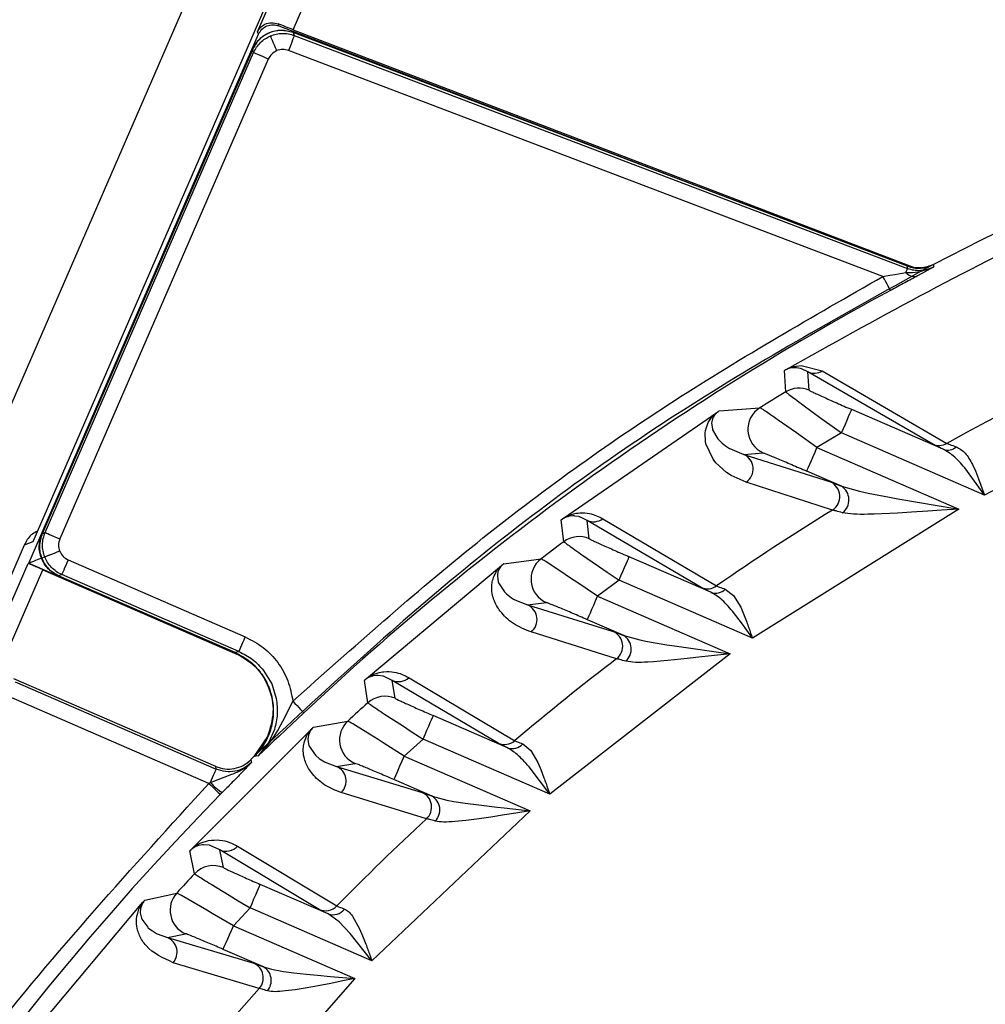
# Model space of a CAD drawing. Header units: millimetres. Extents: x 2719 to 13968, y 3953 to 13921.
# Tile 24 of 160: x 5090 to 5120, y 4868 to 4899. Entities that reach past the tile are written whole.
import ezdxf

# ---------------------------------------------------------------- set-up
doc = ezdxf.new("R2010")
doc.units = ezdxf.units.MM

msp = doc.modelspace()

# ---------------------------------------------------------------- linework, layer by layer
at = {"color": 7, "linetype": 'Continuous', "lineweight": 25}
for p, q in [((5106.803, 4926.198), (5041.072, 4774.88)), ((5097.516, 4898.719), (5102.061, 4909.181)), ((5098.635, 4898.784), (5102.978, 4908.783)), ((5098.528, 4901.276), (5090.488, 4882.768)), ((5098.186, 4898.909), (5098.162, 4898.968)), ((5097.549, 4898.642), (5097.516, 4898.719)), ((5098.625, 4898.705), (5117.849, 4891.398)), ((5098.628, 4898.697), (5098.667, 4898.605)), ((5117.85, 4891.392), (5098.628, 4898.697)), ((5098.635, 4898.784), (5118.06, 4891.345)), ((5090.361, 4882.095), (5097.549, 4898.642)), ((5097.928, 4898.581), (5097.924, 4898.591)), ((5097.94, 4898.553), (5097.928, 4898.581)), ((5097.958, 4898.51), (5097.94, 4898.553)), ((5097.982, 4898.453), (5097.958, 4898.51)), ((5098.012, 4898.383), (5097.982, 4898.453)), ((5098.045, 4898.305), (5098.012, 4898.383)), ((5098.587, 4898.395), (5098.557, 4898.314)), ((5098.614, 4898.465), (5098.587, 4898.395)), ((5098.636, 4898.523), (5098.614, 4898.465)), ((5098.653, 4898.567), (5098.636, 4898.523)), ((5098.663, 4898.594), (5098.653, 4898.567)), ((5098.667, 4898.605), (5098.663, 4898.594)), ((5098.667, 4898.605), (5117.854, 4891.312)), ((5097.356, 4898.161), (5090.779, 4883.019)), ((5090.874, 4883.057), (5097.395, 4898.069)), ((5097.353, 4898.169), (5096.846, 4897.002)), ((5097.395, 4898.069), (5097.356, 4898.161)), ((5097.405, 4898.064), (5097.395, 4898.069)), ((5097.432, 4898.052), (5097.405, 4898.064)), ((5097.475, 4898.034), (5097.432, 4898.052)), ((5098.081, 4898.219), (5098.045, 4898.305)), ((5098.118, 4898.131), (5098.081, 4898.219)), ((5098.524, 4898.228), (5098.49, 4898.137)), ((5117.086, 4891.07), (5098.49, 4898.137)), ((5098.557, 4898.314), (5098.524, 4898.228)), ((5097.854, 4897.869), (5091.333, 4882.858)), ((5097.532, 4898.009), (5097.475, 4898.034)), ((5097.601, 4897.979), (5097.532, 4898.009)), ((5097.68, 4897.945), (5097.601, 4897.979)), ((5097.765, 4897.908), (5097.68, 4897.945)), ((5097.854, 4897.869), (5097.765, 4897.908)), ((5117.834, 4891.261), (5117.841, 4891.278)), ((5117.841, 4891.278), (5117.847, 4891.293)), ((5117.847, 4891.293), (5117.851, 4891.303)), ((5117.854, 4891.312), (5117.85, 4891.392)), ((5117.851, 4891.303), (5117.853, 4891.31)), ((5117.853, 4891.31), (5117.854, 4891.312)), ((5118.247, 4891.219), (5118.668, 4891.359)), ((5118.663, 4891.438), (5118.668, 4891.359)), ((5117.086, 4891.07), (5117.305, 4891.105)), ((5117.131, 4890.985), (5117.086, 4891.07)), ((5117.175, 4890.903), (5117.131, 4890.985)), ((5117.305, 4891.105), (5117.456, 4891.129)), ((5117.456, 4891.129), (5117.806, 4891.187)), ((5117.806, 4891.187), (5117.817, 4891.214)), ((5117.806, 4891.187), (5118.009, 4891.192)), ((5117.817, 4891.214), (5117.826, 4891.239)), ((5117.826, 4891.239), (5117.834, 4891.261)), ((5118.009, 4891.192), (5118.247, 4891.219)), ((5118.438, 4891.232), (5118.168, 4891.086)), ((5117.216, 4890.828), (5117.175, 4890.903)), ((5117.252, 4890.761), (5117.216, 4890.828)), ((5117.281, 4890.707), (5117.252, 4890.761)), ((5117.303, 4890.665), (5117.281, 4890.707)), ((5117.317, 4890.639), (5117.303, 4890.665)), ((5117.323, 4890.63), (5117.317, 4890.639)), ((5114.342, 4888.213), (5114.229, 4888.208)), ((5114.295, 4888.252), (5114.524, 4888.284)), ((5114.381, 4888.211), (5114.342, 4888.214)), ((5114.507, 4888.189), (5114.381, 4888.21)), ((5114.534, 4888.18), (5114.507, 4888.188)), ((5114.524, 4888.284), (5115.188, 4888.111)), ((5114.043, 4887.457), (5114.001, 4888.124)), ((5114.738, 4888.08), (5114.534, 4888.181)), ((5118.643, 4885.821), (5114.738, 4888.08)), ((5114.776, 4887.506), (5114.738, 4888.08)), ((5115.188, 4888.111), (5119.081, 4885.846)), ((5111.961, 4886.859), (5113.236, 4886.961)), ((5114.584, 4887.049), (5115.147, 4886.638)), ((5107.095, 4883.508), (5111.886, 4886.811)), ((5111.775, 4886.661), (5111.754, 4886.616)), ((5111.809, 4886.716), (5111.775, 4886.661)), ((5115.964, 4886.576), (5116.012, 4886.686)), ((5116.012, 4886.686), (5116.052, 4886.778)), ((5116.052, 4886.778), (5116.082, 4886.846)), ((5116.082, 4886.846), (5116.1, 4886.889)), ((5116.1, 4886.889), (5116.108, 4886.906)), ((5118.971, 4885.662), (5116.108, 4886.906)), ((5111.532, 4886.25), (5111.615, 4886.495)), ((5111.729, 4886.517), (5111.726, 4886.482)), ((5111.726, 4886.482), (5111.748, 4886.297)), ((5111.754, 4886.616), (5111.729, 4886.517)), ((5114.212, 4886.29), (5113.807, 4886.575)), ((5115.147, 4886.638), (5115.423, 4886.437)), ((5115.423, 4886.437), (5115.789, 4886.172)), ((5115.85, 4886.314), (5115.91, 4886.45)), ((5115.91, 4886.45), (5115.964, 4886.576)), ((5111.521, 4886.166), (5111.532, 4886.25)), ((5111.531, 4885.9), (5111.521, 4886.166)), ((5111.748, 4886.297), (5111.757, 4886.268)), ((5111.757, 4886.268), (5111.924, 4885.985)), ((5114.378, 4886.172), (5114.212, 4886.29)), ((5115.022, 4885.712), (5114.378, 4886.172)), ((5115.789, 4886.172), (5115.022, 4885.712)), ((5115.789, 4886.172), (5115.85, 4886.314)), ((5120.259, 4884.23), (5115.789, 4886.172)), ((5111.544, 4885.829), (5111.531, 4885.9)), ((5111.769, 4885.354), (5111.544, 4885.829)), ((5111.924, 4885.985), (5111.967, 4885.938)), ((5112.288, 4885.688), (5112.294, 4885.684)), ((5112.294, 4885.684), (5112.732, 4885.503)), ((5112.732, 4885.503), (5113.34, 4885.548)), ((5112.732, 4885.503), (5115.443, 4884.64)), ((5114.847, 4885.308), (5114.901, 4885.434)), ((5114.901, 4885.434), (5114.961, 4885.57)), ((5114.961, 4885.57), (5115.022, 4885.712)), ((5115.022, 4885.712), (5119.456, 4883.786)), ((5111.86, 4885.239), (5111.769, 4885.354)), ((5112.196, 4884.933), (5111.86, 4885.239)), ((5114.729, 4885.038), (5114.759, 4885.106)), ((5114.759, 4885.106), (5114.799, 4885.198)), ((5114.799, 4885.198), (5114.847, 4885.308)), ((5119.887, 4885.187), (5119.981, 4884.982)), ((5112.337, 4884.839), (5112.196, 4884.933)), ((5112.802, 4884.628), (5112.337, 4884.839)), ((5114.703, 4884.978), (5114.711, 4884.995)), ((5115.793, 4884.505), (5114.703, 4884.978)), ((5114.711, 4884.995), (5114.729, 4885.038)), ((5119.954, 4884.669), (5119.645, 4885.08)), ((5119.981, 4884.982), (5120.08, 4884.733)), ((5115.504, 4883.76), (5112.802, 4884.628)), ((5115.793, 4884.505), (5116.35, 4884.346)), ((5120.087, 4884.479), (5119.954, 4884.669)), ((5120.08, 4884.733), (5120.259, 4884.23)), ((5116.35, 4884.346), (5116.628, 4884.286)), ((5116.628, 4884.286), (5117.291, 4884.159)), ((5120.259, 4884.23), (5120.087, 4884.479)), ((5091.269, 4884.163), (5090.771, 4883.016)), ((5117.291, 4884.159), (5117.555, 4884.111)), ((5117.555, 4884.111), (5119.456, 4883.786)), ((5107.283, 4883.567), (5107.268, 4883.564)), ((5107.388, 4883.576), (5107.283, 4883.568)), ((5107.431, 4883.575), (5107.388, 4883.576)), ((5107.571, 4883.554), (5107.431, 4883.574)), ((5119.456, 4883.786), (5113, 4879.752)), ((5116.809, 4883.633), (5116.61, 4883.628)), ((5117.536, 4883.665), (5116.809, 4883.633)), ((5117.978, 4883.691), (5117.536, 4883.665)), ((5118.488, 4883.723), (5117.978, 4883.691)), ((5118.921, 4883.752), (5118.488, 4883.723)), ((5119.456, 4883.786), (5118.921, 4883.752)), ((5107.099, 4882.771), (5107.023, 4883.454)), ((5107.6, 4883.545), (5107.571, 4883.553)), ((5107.831, 4883.432), (5107.601, 4883.546)), ((5111.399, 4881.337), (5107.831, 4883.432)), ((5107.897, 4882.864), (5107.831, 4883.432)), ((5108.32, 4883.489), (5111.88, 4881.388)), ((5090.779, 4883.019), (5090.874, 4883.057)), ((5090.874, 4883.057), (5090.885, 4883.053)), ((5090.885, 4883.053), (5090.912, 4883.041)), ((5090.912, 4883.041), (5090.954, 4883.022)), ((5090.954, 4883.022), (5091.011, 4882.998)), ((5091.011, 4882.998), (5091.081, 4882.968)), ((5091.081, 4882.968), (5091.159, 4882.933)), ((5090.217, 4882.661), (5050, 4790.079)), ((5090.488, 4882.768), (5090.217, 4882.661)), ((5091.159, 4882.933), (5091.244, 4882.896)), ((5091.244, 4882.896), (5091.333, 4882.858)), ((5091.002, 4882.347), (5090.944, 4882.325)), ((5091.071, 4882.375), (5091.002, 4882.347)), ((5091.151, 4882.406), (5091.071, 4882.375)), ((5091.237, 4882.44), (5091.151, 4882.406)), ((5091.326, 4882.475), (5091.237, 4882.44)), ((5107.627, 4882.393), (5108.185, 4882.007)), ((5061.875, 4816.563), (5090.338, 4882.086)), ((5090.361, 4882.095), (5090.338, 4882.086)), ((5090.872, 4882.296), (5090.861, 4882.292)), ((5090.9, 4882.307), (5090.872, 4882.296)), ((5090.944, 4882.325), (5090.9, 4882.307)), ((5091.517, 4882.027), (5091.483, 4881.948)), ((5091.554, 4882.112), (5091.517, 4882.027)), ((5091.592, 4882.2), (5091.554, 4882.112)), ((5091.592, 4882.2), (5097.136, 4879.792)), ((5100.926, 4878.49), (5105.154, 4882.029)), ((5105.224, 4882.083), (5106.388, 4882.233)), ((5106.942, 4881.879), (5106.545, 4882.139)), ((5109.004, 4881.968), (5109.052, 4882.079)), ((5109.052, 4882.079), (5109.092, 4882.17)), ((5109.092, 4882.17), (5109.122, 4882.239)), ((5109.122, 4882.239), (5109.14, 4882.282)), ((5109.14, 4882.282), (5109.148, 4882.298)), ((5111.705, 4881.187), (5109.148, 4882.298)), ((5090.8, 4881.895), (5096.871, 4879.257)), ((5091.393, 4881.742), (5091.298, 4881.704)), ((5091.397, 4881.752), (5091.393, 4881.742)), ((5096.936, 4879.334), (5091.393, 4881.742)), ((5091.409, 4881.779), (5091.397, 4881.752)), ((5091.428, 4881.822), (5091.409, 4881.779)), ((5091.453, 4881.879), (5091.428, 4881.822)), ((5091.483, 4881.948), (5091.453, 4881.879)), ((5105.022, 4881.729), (5105.021, 4881.695)), ((5105.041, 4881.828), (5105.022, 4881.729)), ((5105.055, 4881.866), (5105.041, 4881.828)), ((5107.342, 4881.613), (5106.942, 4881.879)), ((5108.185, 4882.007), (5108.462, 4881.816)), ((5108.462, 4881.816), (5108.829, 4881.565)), ((5108.89, 4881.706), (5108.95, 4881.842)), ((5108.95, 4881.842), (5109.004, 4881.968)), ((5091.29, 4881.701), (5096.798, 4879.308)), ((5091.298, 4881.704), (5096.809, 4879.31)), ((5105.021, 4881.695), (5105.048, 4881.515)), ((5105.048, 4881.515), (5105.058, 4881.487)), ((5105.058, 4881.487), (5105.243, 4881.199)), ((5107.506, 4881.503), (5107.342, 4881.613)), ((5108.155, 4881.064), (5107.506, 4881.503)), ((5108.829, 4881.565), (5108.155, 4881.064)), ((5108.829, 4881.565), (5108.89, 4881.706)), ((5113, 4879.752), (5108.829, 4881.565)), ((5105.243, 4881.199), (5105.264, 4881.177)), ((5112.152, 4881.286), (5112.415, 4881.085)), ((5105.568, 4880.951), (5105.571, 4880.949)), ((5105.571, 4880.949), (5105.968, 4880.792)), ((5105.968, 4880.792), (5106.555, 4880.864)), ((5105.968, 4880.792), (5108.647, 4879.961)), ((5108.035, 4880.786), (5108.094, 4880.922)), ((5108.094, 4880.922), (5108.155, 4881.064)), ((5108.155, 4881.064), (5112.301, 4879.263)), ((5112.415, 4881.085), (5112.635, 4880.72)), ((5107.892, 4880.458), (5107.932, 4880.55)), ((5107.932, 4880.55), (5107.98, 4880.66)), ((5107.98, 4880.66), (5108.035, 4880.786)), ((5112.688, 4880.189), (5112.374, 4880.6)), ((5112.635, 4880.72), (5112.726, 4880.512)), ((5112.726, 4880.512), (5112.824, 4880.258)), ((5107.837, 4880.33), (5107.844, 4880.347)), ((5108.974, 4879.836), (5107.837, 4880.33)), ((5107.844, 4880.347), (5107.863, 4880.39)), ((5107.863, 4880.39), (5107.892, 4880.458)), ((5112.824, 4880.001), (5112.688, 4880.189)), ((5108.749, 4879.109), (5106.078, 4879.946)), ((5113, 4879.752), (5112.824, 4880.001)), ((5097.026, 4879.54), (5097.06, 4879.619)), ((5097.06, 4879.619), (5097.097, 4879.704)), ((5097.097, 4879.704), (5097.136, 4879.792)), ((5108.974, 4879.836), (5109.475, 4879.699)), ((5109.475, 4879.699), (5109.722, 4879.65)), ((5109.722, 4879.65), (5110.324, 4879.548)), ((5096.809, 4879.31), (5096.936, 4879.334)), ((5096.936, 4879.334), (5096.941, 4879.344)), ((5096.941, 4879.344), (5096.953, 4879.371)), ((5096.953, 4879.371), (5096.971, 4879.414)), ((5096.971, 4879.414), (5096.996, 4879.471)), ((5096.996, 4879.471), (5097.026, 4879.54)), ((5112.301, 4879.263), (5106.66, 4874.876)), ((5110.324, 4879.548), (5110.564, 4879.511)), ((5110.564, 4879.511), (5112.301, 4879.263)), ((5112.301, 4879.263), (5111.814, 4879.208)), ((5109.909, 4879.015), (5109.731, 4879.005)), ((5110.562, 4879.072), (5109.909, 4879.015)), ((5110.961, 4879.113), (5110.562, 4879.072)), ((5111.424, 4879.164), (5110.961, 4879.113)), ((5111.814, 4879.208), (5111.424, 4879.164)), ((5097.706, 4878.746), (5097.962, 4878.322)), ((5096.209, 4875.742), (5089.898, 4878.483)), ((5089.936, 4878.388), (5096.225, 4875.656)), ((5100.97, 4877.731), (5100.86, 4878.429)), ((5101.132, 4878.571), (5101.116, 4878.567)), ((5101.244, 4878.585), (5101.131, 4878.572)), ((5101.291, 4878.586), (5101.244, 4878.586)), ((5101.443, 4878.567), (5101.291, 4878.585)), ((5101.459, 4878.562), (5101.443, 4878.566)), ((5101.733, 4878.433), (5101.459, 4878.563)), ((5105.045, 4876.466), (5101.733, 4878.433)), ((5101.824, 4877.871), (5101.733, 4878.433)), ((5102.258, 4878.517), (5105.564, 4876.546)), ((5097.962, 4878.322), (5098.103, 4877.865)), ((5095.996, 4875.21), (5089.737, 4877.929)), ((5098.39, 4877.316), (5098.623, 4877.781)), ((5098.623, 4877.781), (5098.689, 4877.711)), ((5098.689, 4877.711), (5098.753, 4877.643)), ((5098.965, 4877.417), (5098.59, 4877.064)), ((5098.753, 4877.643), (5098.812, 4877.581)), ((5098.812, 4877.581), (5098.863, 4877.526)), ((5098.863, 4877.526), (5098.906, 4877.481)), ((5098.906, 4877.481), (5098.938, 4877.447)), ((5098.938, 4877.447), (5098.958, 4877.425)), ((5098.958, 4877.425), (5098.965, 4877.417)), ((5098.149, 4876.867), (5098.39, 4877.316)), ((5099.267, 4876.969), (5100.341, 4877.158)), ((5101.492, 4877.379), (5102.05, 4877.016)), ((5102.875, 4877), (5102.923, 4877.11)), ((5102.923, 4877.11), (5102.962, 4877.202)), ((5102.962, 4877.202), (5102.992, 4877.27)), ((5102.992, 4877.27), (5103.011, 4877.314)), ((5103.011, 4877.314), (5103.018, 4877.33)), ((5105.337, 4876.323), (5103.018, 4877.33)), ((5095.463, 4873.164), (5099.202, 4876.908)), ((5098.049, 4876.898), (5097.869, 4876.495)), ((5098.034, 4876.68), (5098.149, 4876.867)), ((5098.59, 4877.064), (5098.195, 4876.692)), ((5100.887, 4876.83), (5100.495, 4877.071)), ((5101.288, 4876.58), (5100.887, 4876.83)), ((5102.05, 4877.016), (5102.33, 4876.834)), ((5102.33, 4876.834), (5102.699, 4876.596)), ((5102.761, 4876.738), (5102.82, 4876.874)), ((5102.82, 4876.874), (5102.875, 4877)), ((5097.835, 4876.677), (5097.403, 4876.049)), ((5097.869, 4876.495), (5097.54, 4876.073)), ((5098.032, 4876.539), (5097.857, 4876.374)), ((5097.872, 4876.449), (5098.036, 4876.679)), ((5098.195, 4876.692), (5098.032, 4876.539)), ((5099.108, 4876.705), (5099.095, 4876.607)), ((5099.095, 4876.607), (5099.095, 4876.574)), ((5099.095, 4876.574), (5099.128, 4876.399)), ((5101.452, 4876.476), (5101.288, 4876.58)), ((5102.699, 4876.596), (5102.105, 4876.061)), ((5102.699, 4876.596), (5102.761, 4876.738)), ((5106.66, 4874.876), (5102.699, 4876.596)), ((5097.857, 4876.374), (5097.54, 4876.073)), ((5097.54, 4876.073), (5097.739, 4876.286)), ((5097.739, 4876.286), (5097.872, 4876.449)), ((5099.128, 4876.399), (5099.138, 4876.373)), ((5099.138, 4876.373), (5099.331, 4876.092)), ((5102.105, 4876.061), (5101.452, 4876.476)), ((5105.817, 4876.448), (5106.072, 4876.237)), ((5106.072, 4876.237), (5106.289, 4875.859)), ((5097.403, 4876.049), (5097.199, 4875.847)), ((5097.309, 4875.948), (5097.326, 4875.862)), ((5097.54, 4876.073), (5097.414, 4876.051)), ((5099.331, 4876.092), (5099.341, 4876.083)), ((5099.341, 4876.083), (5099.446, 4875.993)), ((5099.446, 4875.993), (5099.477, 4875.97)), ((5099.477, 4875.97), (5099.615, 4875.885)), ((5099.615, 4875.885), (5099.631, 4875.876)), ((5099.631, 4875.876), (5099.993, 4875.739)), ((5101.984, 4875.783), (5102.043, 4875.92)), ((5102.043, 4875.92), (5102.105, 4876.061)), ((5102.105, 4876.061), (5106.047, 4874.349)), ((5096.171, 4875.532), (5096.194, 4875.584)), ((5096.194, 4875.584), (5096.21, 4875.623)), ((5096.225, 4875.656), (5096.209, 4875.742)), ((5096.21, 4875.623), (5096.221, 4875.647)), ((5096.221, 4875.647), (5096.225, 4875.656)), ((5097.151, 4875.68), (5096.948, 4875.47)), ((5099.993, 4875.739), (5100.564, 4875.836)), ((5099.993, 4875.739), (5102.67, 4874.927)), ((5101.882, 4875.547), (5101.93, 4875.658)), ((5101.93, 4875.658), (5101.984, 4875.783)), ((5106.66, 4874.876), (5106.012, 4875.726)), ((5106.289, 4875.859), (5106.381, 4875.646)), ((5106.381, 4875.646), (5106.479, 4875.387)), ((5096.043, 4875.236), (5096.719, 4875.497)), ((5096.043, 4875.236), (5096.079, 4875.319)), ((5096.079, 4875.319), (5096.113, 4875.398)), ((5096.113, 4875.398), (5096.144, 4875.47)), ((5096.144, 4875.47), (5096.171, 4875.532)), ((5101.786, 4875.328), (5101.793, 4875.344)), ((5102.981, 4874.809), (5101.786, 4875.328)), ((5101.793, 4875.344), (5101.812, 4875.387)), ((5101.812, 4875.387), (5101.842, 4875.456)), ((5101.842, 4875.456), (5101.882, 4875.547)), ((5095.996, 4875.21), (5096.043, 4875.236)), ((5095.996, 4875.21), (5096.065, 4875.143)), ((5096.065, 4875.143), (5096.131, 4875.078)), ((5096.131, 4875.078), (5096.192, 4875.018)), ((5096.192, 4875.018), (5096.246, 4874.965)), ((5096.246, 4874.965), (5096.291, 4874.922)), ((5096.291, 4874.922), (5096.324, 4874.889)), ((5096.324, 4874.889), (5096.345, 4874.868)), ((5096.345, 4874.868), (5096.353, 4874.861)), ((5096.416, 4874.925), (5096.353, 4874.861)), ((5102.807, 4874.105), (5100.137, 4874.922)), ((5102.981, 4874.809), (5103.438, 4874.687)), ((5103.438, 4874.687), (5103.66, 4874.647)), ((5103.66, 4874.647), (5104.012, 4874.594)), ((5106.047, 4874.349), (5101.096, 4869.662)), ((5104.012, 4874.594), (5104.437, 4874.537)), ((5104.437, 4874.537), (5105.013, 4874.467)), ((5105.013, 4874.467), (5105.237, 4874.441)), ((5105.237, 4874.441), (5106.047, 4874.349)), ((5106.047, 4874.349), (5105.596, 4874.279)), ((5104.035, 4874.051), (5103.693, 4874.019)), ((5104.449, 4874.103), (5104.035, 4874.051)), ((5104.815, 4874.156), (5104.449, 4874.103)), ((5105.24, 4874.222), (5104.815, 4874.156)), ((5105.596, 4874.279), (5105.24, 4874.222)), ((5095.755, 4873.353), (5095.985, 4873.424)), ((5095.547, 4872.384), (5095.402, 4873.098)), ((5095.681, 4873.269), (5095.664, 4873.264)), ((5095.801, 4873.289), (5095.681, 4873.27)), ((5095.825, 4873.291), (5095.801, 4873.29)), ((5096.016, 4873.275), (5095.826, 4873.29)), ((5096.032, 4873.27), (5096.016, 4873.274)), ((5096.336, 4873.128), (5096.032, 4873.271)), ((5099.448, 4871.267), (5096.336, 4873.128)), ((5096.452, 4872.574), (5096.336, 4873.128)), ((5096.893, 4873.243), (5100, 4871.378)), ((5096.068, 4872.055), (5096.629, 4871.714)), ((5097.509, 4871.831), (5097.549, 4871.922)), ((5097.549, 4871.922), (5097.579, 4871.991)), ((5097.579, 4871.991), (5097.598, 4872.034)), ((5097.598, 4872.034), (5097.605, 4872.05)), ((5099.729, 4871.128), (5097.605, 4872.05)), ((5093.993, 4871.558), (5094.991, 4871.78)), ((5095.143, 4871.7), (5094.991, 4871.78)), ((5095.534, 4871.476), (5095.143, 4871.7)), ((5096.629, 4871.714), (5096.914, 4871.541)), ((5097.348, 4871.458), (5097.407, 4871.595)), ((5097.407, 4871.595), (5097.461, 4871.72)), ((5097.461, 4871.72), (5097.509, 4871.831)), ((5090.633, 4867.563), (5093.932, 4871.492)), ((5093.858, 4871.29), (5093.85, 4871.194)), ((5095.936, 4871.241), (5095.534, 4871.476)), ((5097.286, 4871.317), (5096.761, 4870.752)), ((5096.914, 4871.541), (5097.286, 4871.317)), ((5097.286, 4871.317), (5097.348, 4871.458)), ((5101.096, 4869.662), (5097.286, 4871.317)), ((5093.85, 4871.194), (5093.851, 4871.161)), ((5093.851, 4871.161), (5093.89, 4870.992)), ((5093.89, 4870.992), (5093.9, 4870.967)), ((5093.9, 4870.967), (5094.081, 4870.713)), ((5096.102, 4871.143), (5095.936, 4871.241)), ((5096.761, 4870.752), (5096.102, 4871.143)), ((5100.076, 4870.88), (5099.729, 4871.128)), ((5100.49, 4871.058), (5100.71, 4870.665)), ((5094.081, 4870.713), (5094.1, 4870.695)), ((5094.1, 4870.695), (5094.15, 4870.652)), ((5094.15, 4870.652), (5094.229, 4870.593)), ((5096.7, 4870.61), (5096.761, 4870.752)), ((5096.761, 4870.752), (5100.558, 4869.102)), ((5100.42, 4870.518), (5100.076, 4870.88)), ((5100.71, 4870.665), (5100.804, 4870.446)), ((5094.229, 4870.593), (5094.359, 4870.515)), ((5094.359, 4870.515), (5094.374, 4870.508)), ((5094.374, 4870.508), (5094.705, 4870.387)), ((5094.705, 4870.387), (5095.264, 4870.508)), ((5094.705, 4870.387), (5097.402, 4869.584)), ((5096.538, 4870.237), (5096.586, 4870.348)), ((5096.586, 4870.348), (5096.64, 4870.474)), ((5096.64, 4870.474), (5096.7, 4870.61)), ((5101.096, 4869.662), (5100.42, 4870.518)), ((5100.804, 4870.446), (5100.906, 4870.182)), ((5096.442, 4870.018), (5096.449, 4870.034)), ((5097.701, 4869.471), (5096.442, 4870.018)), ((5096.449, 4870.034), (5096.468, 4870.078)), ((5096.468, 4870.078), (5096.498, 4870.146)), ((5096.498, 4870.146), (5096.538, 4870.237)), ((5097.571, 4868.794), (5094.879, 4869.602)), ((5097.402, 4869.584), (5097.701, 4869.471)), ((5097.701, 4869.471), (5097.952, 4869.397)), ((5097.952, 4869.397), (5098.326, 4869.329)), ((5100.558, 4869.102), (5096.216, 4864.151)), ((5098.326, 4869.329), (5098.653, 4869.285)), ((5098.653, 4869.285), (5099.049, 4869.241)), ((5099.049, 4869.241), (5099.394, 4869.207)), ((5099.394, 4869.207), (5099.798, 4869.169)), ((5099.798, 4869.169), (5100.558, 4869.102)), ((5100.558, 4869.102), (5100.137, 4869.02)), ((5099.075, 4868.816), (5098.694, 4868.756)), ((5099.414, 4868.877), (5099.075, 4868.816)), ((5099.808, 4868.954), (5099.414, 4868.877)), ((5100.137, 4869.02), (5099.808, 4868.954)), ((5098.694, 4868.756), (5098.381, 4868.717))]:
    msp.add_line(p, q, dxfattribs=at)
at = {"color": 8, "linetype": 'Continuous', "lineweight": 25}
for p, q in [((5098.186, 4898.909), (5111.02, 4893.994)), ((5090.361, 4882.095), (5096.834, 4879.283)), ((5089.34, 4878.534), (5090.8, 4881.895))]:
    msp.add_line(p, q, dxfattribs=at)
at = {"color": 7, "linetype": 'Continuous', "lineweight": 25}
for centre, radius, start, end in [((5158.767, 4813.69), 87.488, 105.75674, 117.28391), ((5158.767, 4813.69), 82.35, 87.50992, 118.81139), ((5118.062, 4891.405), 0.336, 220.4326, 288.3442), ((5158.767, 4813.69), 87.393, 118.30968, 133.17991), ((5114.933, 4888.534), 0.494, 246.7847, 301.0407), ((5114.458, 4886.772), 0.8, 66.5306, 121.2178), ((5158.767, 4813.69), 86.266, 121.22803, 121.857), ((5113.659, 4886.282), 0.8, 121.9057, 246.4713), ((5118.837, 4886.275), 0.494, 246.7834, 299.5333), ((5119.112, 4886.042), 0.405, 249.6813, 311.3656), ((5112.525, 4885.046), 0.501, 303.5179, 65.6848), ((5115.236, 4884.183), 0.501, 302.3069, 65.6523), ((5115.512, 4884.08), 0.509, 307.3573, 56.632), ((5158.767, 4813.69), 82.35, 121.69226, 124.70606), ((5108.026, 4883.888), 0.495, 246.7932, 306.4334), ((5158.767, 4813.69), 86.266, 126.79417, 127.38589), ((5107.578, 4882.13), 0.8, 66.531, 126.7835), ((5106.875, 4881.598), 0.8, 127.4275, 246.4783), ((5111.594, 4881.792), 0.495, 246.7916, 305.304), ((5111.851, 4881.583), 0.423, 249.7669, 315.3447), ((5105.763, 4880.335), 0.501, 308.9182, 65.805), ((5108.442, 4879.504), 0.501, 307.8541, 65.7822), ((5108.707, 4879.409), 0.503, 311.2375, 57.9801), ((5158.767, 4813.69), 82.35, 127.40083, 130.24504), ((5101.929, 4878.889), 0.496, 246.8046, 311.5591), ((5158.767, 4813.69), 86.266, 132.06633, 132.63122), ((5101.506, 4877.137), 0.8, 66.5322, 132.0544), ((5100.884, 4876.57), 0.8, 132.6671, 246.4844), ((5105.241, 4876.922), 0.496, 246.8036, 310.7398), ((5105.486, 4876.732), 0.436, 249.9051, 319.3089), ((5099.789, 4875.282), 0.5, 314.0618, 65.8932), ((5097.249, 4876.304), 1.611, 221.5037, 238.8694), ((5158.767, 4813.69), 87.393, 135.57652, 177.46396), ((5102.465, 4874.47), 0.501, 313.1336, 65.8793), ((5102.724, 4874.382), 0.498, 315.1317, 59.0064), ((5158.767, 4813.69), 82.35, 132.80769, 135.53055), ((5096.532, 4873.585), 0.497, 246.819, 316.4925), ((5096.134, 4871.84), 0.8, 66.5338, 137.1123), ((5158.767, 4813.69), 86.266, 137.12587, 137.67133), ((5095.583, 4871.241), 0.8, 137.7029, 246.4887), ((5099.643, 4871.724), 0.497, 246.8173, 315.9372), ((5099.881, 4871.548), 0.447, 250.0806, 323.2421), ((5094.502, 4869.93), 0.5, 319.0138, 65.9624), ((5097.198, 4869.128), 0.5, 318.2181, 65.9528), ((5097.453, 4869.045), 0.494, 319.0132, 59.8168), ((5158.767, 4813.69), 82.35, 137.99846, 140.63468)]:
    msp.add_arc(centre, radius, start, end, dxfattribs=at)
for points, knots in [([(5097.516, 4898.719), (5097.544, 4898.766), (5097.599, 4898.861), (5097.748, 4898.965), (5097.939, 4899.023), (5098.093, 4898.985), (5098.162, 4898.968)], [0, 0, 0, 0, 0.248527, 0.500468, 0.776605, 1, 1, 1, 1]), ([(5098.635, 4898.784), (5098.551, 4898.816), (5098.385, 4898.881), (5098.236, 4898.939), (5098.162, 4898.968)], [0, 0, 0, 0, 0.500081, 1, 1, 1, 1]), ([(5097.353, 4898.169), (5097.417, 4898.28), (5097.544, 4898.502), (5097.873, 4898.712), (5098.254, 4898.801), (5098.501, 4898.737), (5098.625, 4898.705)], [0, 0, 0, 0, 0.249999, 0.499997, 0.75, 1, 1, 1, 1]), ([(5098.628, 4898.697), (5098.505, 4898.729), (5098.257, 4898.793), (5097.876, 4898.704), (5097.547, 4898.494), (5097.42, 4898.272), (5097.356, 4898.161)], [0, 0, 0, 0, 0.250012, 0.500001, 0.749991, 1, 1, 1, 1]), ([(5097.549, 4898.642), (5097.581, 4898.697), (5097.645, 4898.808), (5097.81, 4898.913), (5098, 4898.958), (5098.124, 4898.925), (5098.186, 4898.909)], [0, 0, 0, 0, 0.250002, 0.500001, 0.749993, 1, 1, 1, 1]), ([(5097.924, 4898.591), (5097.984, 4898.613), (5098.104, 4898.656), (5098.294, 4898.675), (5098.486, 4898.663), (5098.607, 4898.624), (5098.667, 4898.605)], [0, 0, 0, 0, 0.2499966, 0.4999937, 0.7499955, 1, 1, 1, 1]), ([(5097.395, 4898.069), (5097.424, 4898.125), (5097.481, 4898.239), (5097.605, 4898.385), (5097.752, 4898.508), (5097.867, 4898.564), (5097.924, 4898.591)], [0, 0, 0, 0, 0.250002, 0.500005, 0.749999, 1, 1, 1, 1]), ([(5114.079, 4888.172), (5116.848, 4889.712), (5122.387, 4892.793), (5131.259, 4896.298), (5137.407, 4897.835), (5140.482, 4898.603)], [0, 0, 0, 0, 0.333333, 0.666667, 1, 1, 1, 1]), ([(5098.118, 4898.131), (5098.061, 4898.1), (5097.948, 4898.038), (5097.885, 4897.926), (5097.854, 4897.869)], [0, 0, 0, 0, 0.499596, 1, 1, 1, 1]), ([(5098.49, 4898.137), (5098.428, 4898.154), (5098.303, 4898.188), (5098.18, 4898.15), (5098.118, 4898.131)], [0, 0, 0, 0, 0.499618, 1, 1, 1, 1]), ([(5162.716, 4893.96), (5160.277, 4894.016), (5155.387, 4894.128), (5148.054, 4893.445), (5140.79, 4892.141), (5133.682, 4890.152), (5126.783, 4887.573), (5122.43, 4885.343), (5120.259, 4884.23)], [0, 0, 0, 0, 0.1658475, 0.3325698, 0.4999999, 0.6674191, 0.834147, 1, 1, 1, 1]), ([(5118.663, 4891.445), (5116.102, 4890.025), (5110.981, 4887.185), (5103.847, 4882.019), (5099.551, 4878.039), (5097.403, 4876.049)], [0, 0, 0, 0, 0.333333, 0.666667, 1, 1, 1, 1]), ([(5118.663, 4891.445), (5118.599, 4891.416), (5118.47, 4891.36), (5118.261, 4891.328), (5118.05, 4891.336), (5117.916, 4891.378), (5117.849, 4891.398)], [0, 0, 0, 0, 0.249996, 0.500002, 0.750002, 1, 1, 1, 1]), ([(5117.85, 4891.392), (5117.917, 4891.371), (5118.05, 4891.328), (5118.262, 4891.322), (5118.471, 4891.353), (5118.599, 4891.41), (5118.663, 4891.438)], [0, 0, 0, 0, 0.250609, 0.499939, 0.750826, 1, 1, 1, 1]), ([(5118.668, 4891.359), (5118.604, 4891.33), (5118.476, 4891.273), (5118.266, 4891.243), (5118.055, 4891.25), (5117.921, 4891.291), (5117.854, 4891.312)], [0, 0, 0, 0, 0.249934, 0.499834, 0.749818, 1, 1, 1, 1]), ([(5118.668, 4891.359), (5118.631, 4891.338), (5118.557, 4891.298), (5118.477, 4891.254), (5118.438, 4891.232)], [0, 0, 0, 0, 0.507647, 1, 1, 1, 1]), ([(5098.623, 4877.781), (5100.516, 4879.467), (5104.302, 4882.84), (5110.486, 4887.291), (5114.886, 4889.81), (5117.086, 4891.07)], [0, 0, 0, 0, 0.333276, 0.666713, 1, 1, 1, 1]), ([(5118.168, 4891.086), (5118.04, 4891.016), (5117.782, 4890.877), (5117.476, 4890.712), (5117.323, 4890.63)], [0, 0, 0, 0, 0.498834, 1, 1, 1, 1]), ([(5114.229, 4888.208), (5114.201, 4888.202), (5114.16, 4888.193), (5114.098, 4888.173), (5114.054, 4888.153), (5114.024, 4888.138), (5114.009, 4888.129), (5114.001, 4888.124)], [0, 0, 0, 0, 0.542553, 0.801937, 0.908971, 0.955111, 1, 1, 1, 1]), ([(5114.079, 4888.172), (5114.097, 4888.18), (5114.137, 4888.199), (5114.214, 4888.229), (5114.261, 4888.242), (5114.295, 4888.252)], [0, 0, 0, 0, 0.1862056, 0.4113953, 1, 1, 1, 1]), ([(5114.001, 4888.124), (5114.013, 4888.132), (5114.036, 4888.146), (5114.064, 4888.163), (5114.079, 4888.172)], [0, 0, 0, 0, 0.482581, 1, 1, 1, 1]), ([(5114.043, 4887.457), (5114.05, 4887.45), (5114.063, 4887.436), (5114.17, 4887.355), (5114.338, 4887.23), (5114.501, 4887.11), (5114.584, 4887.049)], [0, 0, 0, 0, 0.235038, 0.479048, 0.733593, 1, 1, 1, 1]), ([(5114.776, 4887.506), (5114.782, 4887.502), (5114.794, 4887.494), (5114.89, 4887.448), (5115.029, 4887.383), (5115.267, 4887.275), (5115.631, 4887.113), (5115.949, 4886.975), (5116.108, 4886.906)], [0, 0, 0, 0, 0.123379, 0.249548, 0.372117, 0.500419, 0.750067, 1, 1, 1, 1]), ([(5113.399, 4886.857), (5113.354, 4886.887), (5113.265, 4886.946), (5113.246, 4886.956), (5113.236, 4886.961)], [0, 0, 0, 0, 0.508964, 1, 1, 1, 1]), ([(5111.615, 4886.495), (5111.643, 4886.538), (5111.692, 4886.613), (5111.757, 4886.708), (5111.862, 4886.792), (5111.886, 4886.811)], [0, 0, 0, 0, 0.49986, 0.884685, 1, 1, 1, 1]), ([(5111.961, 4886.859), (5111.956, 4886.856), (5111.948, 4886.85), (5111.93, 4886.838), (5111.895, 4886.811), (5111.843, 4886.763), (5111.823, 4886.736), (5111.809, 4886.716)], [0, 0, 0, 0, 0.030409, 0.062842, 0.140978, 0.376153, 1, 1, 1, 1]), ([(5111.886, 4886.811), (5111.899, 4886.82), (5111.926, 4886.837), (5111.949, 4886.852), (5111.961, 4886.859)], [0, 0, 0, 0, 0.5008963, 1, 1, 1, 1]), ([(5113.807, 4886.575), (5113.724, 4886.633), (5113.563, 4886.746), (5113.453, 4886.821), (5113.399, 4886.857)], [0, 0, 0, 0, 0.513606, 1, 1, 1, 1]), ([(5111.967, 4885.938), (5112.028, 4885.88), (5112.124, 4885.788), (5112.244, 4885.715), (5112.288, 4885.688)], [0, 0, 0, 0, 0.630525, 1, 1, 1, 1]), ([(5118.971, 4885.662), (5118.891, 4885.699), (5118.734, 4885.773), (5118.673, 4885.805), (5118.643, 4885.821)], [0, 0, 0, 0, 0.506927, 1, 1, 1, 1]), ([(5119.081, 4885.846), (5119.108, 4885.834), (5119.165, 4885.811), (5119.307, 4885.763), (5119.379, 4885.738)], [0, 0, 0, 0, 0.485223, 1, 1, 1, 1]), ([(5119.379, 4885.738), (5119.477, 4885.684), (5119.671, 4885.578), (5119.815, 4885.317), (5119.887, 4885.187)], [0, 0, 0, 0, 0.504204, 1, 1, 1, 1]), ([(5113.34, 4885.548), (5113.349, 4885.546), (5113.367, 4885.542), (5113.47, 4885.501), (5113.616, 4885.442), (5113.858, 4885.341), (5114.226, 4885.185), (5114.544, 4885.047), (5114.703, 4884.978)], [0, 0, 0, 0, 0.123532, 0.25039, 0.37325, 0.500877, 0.750445, 1, 1, 1, 1]), ([(5119.645, 4885.08), (5119.527, 4885.217), (5119.314, 4885.464), (5119.077, 4885.601), (5118.971, 4885.662)], [0, 0, 0, 0, 0.555296, 1, 1, 1, 1]), ([(5115.443, 4884.64), (5115.478, 4884.628), (5115.549, 4884.603), (5115.71, 4884.538), (5115.793, 4884.505)], [0, 0, 0, 0, 0.49272, 1, 1, 1, 1]), ([(5107.268, 4883.565), (5107.238, 4883.557), (5107.195, 4883.545), (5107.13, 4883.52), (5107.083, 4883.494), (5107.053, 4883.475), (5107.036, 4883.463), (5107.027, 4883.457), (5107.023, 4883.454)], [0, 0, 0, 0, 0.534003, 0.790952, 0.905706, 0.955428, 0.978086, 1, 1, 1, 1]), ([(5107.095, 4883.508), (5107.116, 4883.52), (5107.162, 4883.548), (5107.249, 4883.59), (5107.428, 4883.655), (5107.658, 4883.681), (5108.004, 4883.651), (5108.194, 4883.554), (5108.32, 4883.489)], [0, 0, 0, 0, 0.01544, 0.034546, 0.085805, 0.246255, 0.499132, 1, 1, 1, 1]), ([(5115.821, 4883.675), (5115.747, 4883.696), (5115.602, 4883.737), (5115.536, 4883.752), (5115.504, 4883.76)], [0, 0, 0, 0, 0.5150949, 1, 1, 1, 1]), ([(5116.61, 4883.628), (5116.457, 4883.625), (5116.158, 4883.62), (5115.932, 4883.657), (5115.821, 4883.675)], [0, 0, 0, 0, 0.513658, 1, 1, 1, 1]), ([(5107.023, 4883.454), (5107.033, 4883.462), (5107.056, 4883.479), (5107.082, 4883.498), (5107.095, 4883.508)], [0, 0, 0, 0, 0.48394, 1, 1, 1, 1]), ([(5090.603, 4883.087), (5090.546, 4883.055), (5090.373, 4882.959), (5090.279, 4882.78), (5090.217, 4882.661)], [0, 0, 0, 0, 0.333331, 1, 1, 1, 1]), ([(5091.29, 4881.701), (5091.175, 4881.767), (5090.947, 4881.899), (5090.736, 4882.243), (5090.656, 4882.638), (5090.732, 4882.89), (5090.771, 4883.016)], [0, 0, 0, 0, 0.25, 0.500001, 0.750001, 1, 1, 1, 1]), ([(5090.779, 4883.019), (5090.74, 4882.893), (5090.664, 4882.641), (5090.744, 4882.246), (5090.955, 4881.902), (5091.183, 4881.77), (5091.298, 4881.704)], [0, 0, 0, 0, 0.2500089, 0.4999997, 0.7499913, 1, 1, 1, 1]), ([(5090.861, 4882.292), (5090.841, 4882.354), (5090.8, 4882.479), (5090.786, 4882.676), (5090.806, 4882.873), (5090.852, 4882.996), (5090.874, 4883.057)], [0, 0, 0, 0, 0.25, 0.500001, 0.750001, 1, 1, 1, 1]), ([(5091.333, 4882.858), (5091.313, 4882.795), (5091.273, 4882.668), (5091.308, 4882.54), (5091.326, 4882.475)], [0, 0, 0, 0, 0.499602, 1, 1, 1, 1]), ([(5107.099, 4882.771), (5107.106, 4882.764), (5107.119, 4882.752), (5107.223, 4882.678), (5107.386, 4882.562), (5107.545, 4882.45), (5107.627, 4882.393)], [0, 0, 0, 0, 0.2347216, 0.4789722, 0.7337816, 1, 1, 1, 1]), ([(5107.897, 4882.864), (5107.902, 4882.86), (5107.913, 4882.852), (5107.998, 4882.811), (5108.124, 4882.752), (5108.343, 4882.652), (5108.688, 4882.499), (5108.994, 4882.365), (5109.148, 4882.298)], [0, 0, 0, 0, 0.124355, 0.250349, 0.373486, 0.500433, 0.750047, 1, 1, 1, 1]), ([(5091.019, 4882.354), (5090.942, 4882.324), (5090.786, 4882.262), (5090.603, 4882.19), (5090.482, 4882.142), (5090.415, 4882.115), (5090.371, 4882.099), (5090.365, 4882.096), (5090.361, 4882.095)], [0, 0, 0, 0, 0.264013, 0.53094, 0.665185, 0.78636, 0.896928, 1, 1, 1, 1]), ([(5091.326, 4882.475), (5091.357, 4882.416), (5091.418, 4882.298), (5091.534, 4882.233), (5091.592, 4882.2)], [0, 0, 0, 0, 0.4995765, 1, 1, 1, 1]), ([(5090.8, 4881.895), (5090.753, 4881.915), (5090.65, 4881.96), (5090.529, 4882.01), (5090.443, 4882.046), (5090.388, 4882.068), (5090.348, 4882.084), (5090.342, 4882.085), (5090.338, 4882.086)], [0, 0, 0, 0, 0.200085, 0.432987, 0.562321, 0.699945, 0.845864, 1, 1, 1, 1]), ([(5091.393, 4881.742), (5091.334, 4881.771), (5091.217, 4881.83), (5091.068, 4881.96), (5090.944, 4882.114), (5090.889, 4882.233), (5090.861, 4882.292)], [0, 0, 0, 0, 0.250001, 0.499999, 0.75, 1, 1, 1, 1]), ([(5106.078, 4879.946), (5105.882, 4880.026), (5105.492, 4880.188), (5105.176, 4880.499), (5104.995, 4880.764), (5104.909, 4880.946), (5104.852, 4881.158), (5104.828, 4881.412), (5104.904, 4881.683), (5105.03, 4881.908), (5105.131, 4882.006), (5105.154, 4882.028)], [0, 0, 0, 0, 0.250097, 0.499897, 0.594398, 0.681331, 0.763557, 0.866505, 0.968681, 0.992882, 1, 1, 1, 1]), ([(5105.224, 4882.083), (5105.219, 4882.079), (5105.21, 4882.072), (5105.19, 4882.054), (5105.152, 4882.019), (5105.088, 4881.941), (5105.07, 4881.899), (5105.055, 4881.866)], [0, 0, 0, 0, 0.021746, 0.045549, 0.105579, 0.295741, 1, 1, 1, 1]), ([(5105.154, 4882.029), (5105.166, 4882.039), (5105.192, 4882.058), (5105.213, 4882.075), (5105.224, 4882.083)], [0, 0, 0, 0, 0.5028056, 1, 1, 1, 1]), ([(5106.545, 4882.139), (5106.502, 4882.166), (5106.416, 4882.22), (5106.397, 4882.229), (5106.388, 4882.233)], [0, 0, 0, 0, 0.510232, 1, 1, 1, 1]), ([(5105.264, 4881.177), (5105.327, 4881.121), (5105.408, 4881.048), (5105.517, 4880.979), (5105.554, 4880.959), (5105.568, 4880.951)], [0, 0, 0, 0, 0.67272, 0.879526, 1, 1, 1, 1]), ([(5111.705, 4881.187), (5111.631, 4881.222), (5111.484, 4881.291), (5111.427, 4881.322), (5111.399, 4881.337)], [0, 0, 0, 0, 0.504391, 1, 1, 1, 1]), ([(5112.374, 4880.6), (5112.255, 4880.739), (5112.04, 4880.989), (5111.808, 4881.126), (5111.705, 4881.187)], [0, 0, 0, 0, 0.556611, 1, 1, 1, 1]), ([(5111.88, 4881.388), (5111.905, 4881.378), (5111.956, 4881.356), (5112.086, 4881.31), (5112.152, 4881.286)], [0, 0, 0, 0, 0.489026, 1, 1, 1, 1]), ([(5107.837, 4880.33), (5107.683, 4880.397), (5107.376, 4880.53), (5107.028, 4880.677), (5106.803, 4880.77), (5106.671, 4880.823), (5106.58, 4880.859), (5106.563, 4880.863), (5106.555, 4880.864)], [0, 0, 0, 0, 0.249362, 0.498638, 0.625931, 0.749099, 0.875501, 1, 1, 1, 1]), ([(5112.824, 4880.258), (5112.846, 4880.196), (5112.904, 4880.03), (5112.963, 4879.859), (5113, 4879.752)], [0, 0, 0, 0, 0.374558, 1, 1, 1, 1]), ([(5108.647, 4879.961), (5108.68, 4879.95), (5108.745, 4879.928), (5108.897, 4879.867), (5108.974, 4879.836)], [0, 0, 0, 0, 0.49512, 1, 1, 1, 1]), ([(5097.136, 4879.792), (5097.329, 4879.69), (5097.717, 4879.486), (5098.169, 4879.002), (5098.5, 4878.428), (5098.582, 4877.997), (5098.623, 4877.781)], [0, 0, 0, 0, 0.250081, 0.499799, 0.749357, 1, 1, 1, 1]), ([(5096.798, 4879.308), (5097.026, 4879.176), (5097.483, 4878.912), (5097.905, 4878.225), (5098.066, 4877.434), (5097.912, 4876.93), (5097.835, 4876.677)], [0, 0, 0, 0, 0.25, 0.5, 0.75, 1, 1, 1, 1]), ([(5096.809, 4879.31), (5096.954, 4879.235), (5097.244, 4879.085), (5097.591, 4878.733), (5097.849, 4878.316), (5097.997, 4877.846), (5098.028, 4877.354), (5097.937, 4876.871), (5097.738, 4876.418), (5097.522, 4876.173), (5097.414, 4876.051)], [0, 0, 0, 0, 0.12496, 0.249953, 0.374725, 0.499698, 0.624934, 0.750085, 0.875034, 1, 1, 1, 1]), ([(5096.936, 4879.334), (5097.082, 4879.259), (5097.374, 4879.11), (5097.595, 4878.868), (5097.706, 4878.746)], [0, 0, 0, 0, 0.499691, 1, 1, 1, 1]), ([(5109.039, 4879.031), (5108.971, 4879.05), (5108.837, 4879.089), (5108.778, 4879.102), (5108.749, 4879.109)], [0, 0, 0, 0, 0.511769, 1, 1, 1, 1]), ([(5109.731, 4879.005), (5109.595, 4878.998), (5109.329, 4878.984), (5109.134, 4879.015), (5109.039, 4879.031)], [0, 0, 0, 0, 0.512733, 1, 1, 1, 1]), ([(5100.926, 4878.49), (5100.942, 4878.502), (5100.978, 4878.527), (5101.048, 4878.571), (5101.151, 4878.624), (5101.308, 4878.681), (5101.542, 4878.72), (5101.902, 4878.696), (5102.115, 4878.589), (5102.258, 4878.517)], [0, 0, 0, 0, 0.010843, 0.024082, 0.059051, 0.121167, 0.246361, 0.494715, 1, 1, 1, 1]), ([(5101.115, 4878.568), (5101.085, 4878.558), (5101.039, 4878.542), (5100.972, 4878.511), (5100.923, 4878.48), (5100.892, 4878.457), (5100.873, 4878.442), (5100.864, 4878.433), (5100.86, 4878.429)], [0, 0, 0, 0, 0.529971, 0.787314, 0.905097, 0.9558, 0.978367, 1, 1, 1, 1]), ([(5100.86, 4878.429), (5100.869, 4878.438), (5100.89, 4878.457), (5100.914, 4878.479), (5100.926, 4878.49)], [0, 0, 0, 0, 0.484194, 1, 1, 1, 1]), ([(5098.103, 4877.865), (5098.124, 4877.702), (5098.165, 4877.377), (5098.087, 4877.058), (5098.049, 4876.898)], [0, 0, 0, 0, 0.500303, 1, 1, 1, 1]), ([(5100.97, 4877.731), (5100.996, 4877.711), (5101.036, 4877.681), (5101.255, 4877.535), (5101.412, 4877.432), (5101.492, 4877.379)], [0, 0, 0, 0, 0.479267, 0.734457, 1, 1, 1, 1]), ([(5101.824, 4877.871), (5101.829, 4877.867), (5101.839, 4877.86), (5101.917, 4877.821), (5102.034, 4877.767), (5102.24, 4877.673), (5102.57, 4877.525), (5102.869, 4877.395), (5103.018, 4877.33)], [0, 0, 0, 0, 0.1247442, 0.2504183, 0.3741538, 0.500464, 0.749871, 1, 1, 1, 1]), ([(5100.495, 4877.071), (5100.452, 4877.096), (5100.368, 4877.146), (5100.35, 4877.154), (5100.341, 4877.158)], [0, 0, 0, 0, 0.508379, 1, 1, 1, 1]), ([(5100.137, 4874.922), (5099.958, 4874.993), (5099.601, 4875.135), (5099.296, 4875.419), (5099.116, 4875.666), (5099.028, 4875.837), (5098.965, 4876.039), (5098.931, 4876.285), (5098.987, 4876.552), (5099.094, 4876.783), (5099.182, 4876.885), (5099.202, 4876.908)], [0, 0, 0, 0, 0.250043, 0.499794, 0.594722, 0.681568, 0.763234, 0.866182, 0.968383, 0.992858, 1, 1, 1, 1]), ([(5099.267, 4876.969), (5099.263, 4876.965), (5099.254, 4876.957), (5099.236, 4876.938), (5099.203, 4876.901), (5099.147, 4876.82), (5099.132, 4876.777), (5099.12, 4876.744)], [0, 0, 0, 0, 0.02228, 0.046566, 0.107269, 0.297888, 1, 1, 1, 1]), ([(5099.202, 4876.908), (5099.213, 4876.919), (5099.237, 4876.941), (5099.257, 4876.96), (5099.267, 4876.969)], [0, 0, 0, 0, 0.505217, 1, 1, 1, 1]), ([(5099.12, 4876.744), (5099.117, 4876.735), (5099.113, 4876.724), (5099.11, 4876.711), (5099.109, 4876.707), (5099.108, 4876.705)], [0, 0, 0, 0, 0.699197, 0.899521, 1, 1, 1, 1]), ([(5105.564, 4876.546), (5105.588, 4876.536), (5105.634, 4876.515), (5105.755, 4876.471), (5105.817, 4876.448)], [0, 0, 0, 0, 0.491782, 1, 1, 1, 1]), ([(5105.337, 4876.323), (5105.266, 4876.356), (5105.126, 4876.422), (5105.072, 4876.452), (5105.045, 4876.466)], [0, 0, 0, 0, 0.502652, 1, 1, 1, 1]), ([(5106.012, 4875.726), (5105.889, 4875.868), (5105.67, 4876.122), (5105.439, 4876.261), (5105.337, 4876.323)], [0, 0, 0, 0, 0.558574, 1, 1, 1, 1]), ([(5096.209, 4875.742), (5096.303, 4875.71), (5096.492, 4875.647), (5096.793, 4875.663), (5097.08, 4875.757), (5097.233, 4875.884), (5097.309, 4875.948)], [0, 0, 0, 0, 0.2502241, 0.500306, 0.7499037, 1, 1, 1, 1]), ([(5097.326, 4875.862), (5097.249, 4875.798), (5097.096, 4875.671), (5096.809, 4875.579), (5096.508, 4875.56), (5096.319, 4875.624), (5096.225, 4875.656)], [0, 0, 0, 0, 0.250204, 0.500017, 0.749776, 1, 1, 1, 1]), ([(5096.719, 4875.497), (5096.828, 4875.541), (5096.992, 4875.608), (5097.177, 4875.729), (5097.265, 4875.803), (5097.309, 4875.844), (5097.322, 4875.857), (5097.326, 4875.862)], [0, 0, 0, 0, 0.4954448, 0.7498336, 0.924366, 0.9745204, 1, 1, 1, 1]), ([(5097.326, 4875.862), (5097.297, 4875.832), (5097.242, 4875.774), (5097.181, 4875.711), (5097.151, 4875.68)], [0, 0, 0, 0, 0.5095658, 1, 1, 1, 1]), ([(5101.786, 4875.328), (5101.636, 4875.393), (5101.336, 4875.522), (5101.003, 4875.663), (5100.792, 4875.75), (5100.67, 4875.799), (5100.586, 4875.831), (5100.572, 4875.834), (5100.564, 4875.836)], [0, 0, 0, 0, 0.249874, 0.499514, 0.62558, 0.749774, 0.875508, 1, 1, 1, 1]), ([(5096.948, 4875.47), (5096.867, 4875.387), (5096.708, 4875.223), (5096.512, 4875.023), (5096.416, 4874.925)], [0, 0, 0, 0, 0.508357, 1, 1, 1, 1]), ([(5106.479, 4875.387), (5106.501, 4875.326), (5106.561, 4875.158), (5106.621, 4874.986), (5106.66, 4874.876)], [0, 0, 0, 0, 0.36379, 1, 1, 1, 1]), ([(5078.152, 4848.708), (5079.693, 4851.928), (5082.775, 4858.37), (5088.782, 4867.292), (5093.592, 4872.572), (5095.996, 4875.21)], [0, 0, 0, 0, 0.333225, 0.666767, 1, 1, 1, 1]), ([(5102.67, 4874.927), (5102.7, 4874.917), (5102.762, 4874.896), (5102.907, 4874.838), (5102.981, 4874.809)], [0, 0, 0, 0, 0.496805, 1, 1, 1, 1]), ([(5103.077, 4874.03), (5103.013, 4874.049), (5102.888, 4874.086), (5102.834, 4874.099), (5102.807, 4874.105)], [0, 0, 0, 0, 0.5094496, 1, 1, 1, 1]), ([(5103.693, 4874.019), (5103.571, 4874.009), (5103.332, 4873.989), (5103.161, 4874.017), (5103.077, 4874.03)], [0, 0, 0, 0, 0.512121, 1, 1, 1, 1]), ([(5095.985, 4873.424), (5096.106, 4873.434), (5096.362, 4873.455), (5096.646, 4873.373), (5096.811, 4873.286), (5096.893, 4873.243)], [0, 0, 0, 0, 0.3124733, 0.6600967, 1, 1, 1, 1]), ([(5095.664, 4873.265), (5095.632, 4873.252), (5095.585, 4873.233), (5095.516, 4873.196), (5095.467, 4873.159), (5095.435, 4873.131), (5095.416, 4873.113), (5095.407, 4873.103), (5095.402, 4873.098)], [0, 0, 0, 0, 0.5306775, 0.7879208, 0.9063381, 0.9568036, 0.9789394, 1, 1, 1, 1]), ([(5095.402, 4873.098), (5095.411, 4873.108), (5095.43, 4873.129), (5095.452, 4873.152), (5095.463, 4873.164)], [0, 0, 0, 0, 0.483771, 1, 1, 1, 1]), ([(5095.463, 4873.164), (5095.487, 4873.184), (5095.541, 4873.231), (5095.646, 4873.302), (5095.709, 4873.331), (5095.755, 4873.353)], [0, 0, 0, 0, 0.162971, 0.379368, 1, 1, 1, 1]), ([(5096.452, 4872.574), (5096.457, 4872.57), (5096.466, 4872.563), (5096.539, 4872.527), (5096.65, 4872.475), (5096.846, 4872.385), (5097.165, 4872.242), (5097.458, 4872.114), (5097.605, 4872.05)], [0, 0, 0, 0, 0.125044, 0.250646, 0.375146, 0.501209, 0.750259, 1, 1, 1, 1]), ([(5095.547, 4872.384), (5095.574, 4872.365), (5095.614, 4872.336), (5095.832, 4872.2), (5095.989, 4872.104), (5096.068, 4872.055)], [0, 0, 0, 0, 0.483358, 0.737638, 1, 1, 1, 1]), ([(5093.993, 4871.558), (5093.989, 4871.554), (5093.981, 4871.545), (5093.966, 4871.526), (5093.937, 4871.488), (5093.888, 4871.404), (5093.876, 4871.362), (5093.866, 4871.328)], [0, 0, 0, 0, 0.0228777, 0.0477271, 0.1092494, 0.3002548, 1, 1, 1, 1]), ([(5093.932, 4871.492), (5093.943, 4871.504), (5093.965, 4871.528), (5093.983, 4871.548), (5093.993, 4871.558)], [0, 0, 0, 0, 0.5067865, 1, 1, 1, 1]), ([(5094.879, 4869.602), (5094.566, 4869.744), (5094.193, 4869.914), (5093.917, 4870.28), (5093.826, 4870.44), (5093.758, 4870.633), (5093.715, 4870.87), (5093.75, 4871.132), (5093.843, 4871.367), (5093.916, 4871.469), (5093.933, 4871.492)], [0, 0, 0, 0, 0.499794, 0.5949438, 0.6817462, 0.763205, 0.8662337, 0.9687868, 0.9930934, 1, 1, 1, 1]), ([(5093.866, 4871.328), (5093.864, 4871.32), (5093.862, 4871.309), (5093.859, 4871.297), (5093.858, 4871.292), (5093.858, 4871.29)], [0, 0, 0, 0, 0.678327, 0.883825, 1, 1, 1, 1]), ([(5099.729, 4871.128), (5099.661, 4871.16), (5099.525, 4871.224), (5099.473, 4871.253), (5099.448, 4871.267)], [0, 0, 0, 0, 0.501467, 1, 1, 1, 1]), ([(5100, 4871.378), (5100.022, 4871.368), (5100.066, 4871.347), (5100.181, 4871.303), (5100.239, 4871.28)], [0, 0, 0, 0, 0.493743, 1, 1, 1, 1]), ([(5100.239, 4871.28), (5100.282, 4871.257), (5100.369, 4871.21), (5100.449, 4871.109), (5100.49, 4871.058)], [0, 0, 0, 0, 0.491523, 1, 1, 1, 1]), ([(5096.442, 4870.018), (5096.295, 4870.082), (5096.002, 4870.209), (5095.615, 4870.372), (5095.388, 4870.464), (5095.284, 4870.503), (5095.271, 4870.506), (5095.264, 4870.508)], [0, 0, 0, 0, 0.249839, 0.49941, 0.748737, 0.874494, 1, 1, 1, 1]), ([(5100.906, 4870.182), (5100.928, 4870.122), (5100.99, 4869.951), (5101.054, 4869.776), (5101.096, 4869.662)], [0, 0, 0, 0, 0.34966, 1, 1, 1, 1]), ([(5097.826, 4868.721), (5097.765, 4868.739), (5097.646, 4868.776), (5097.596, 4868.788), (5097.571, 4868.794)], [0, 0, 0, 0, 0.507907, 1, 1, 1, 1]), ([(5098.381, 4868.717), (5098.27, 4868.705), (5098.053, 4868.683), (5097.9, 4868.708), (5097.826, 4868.721)], [0, 0, 0, 0, 0.510786, 1, 1, 1, 1])]:
    msp.add_open_spline(points, degree=3, knots=knots, dxfattribs=at)

doc.saveas('drawing.dxf')
